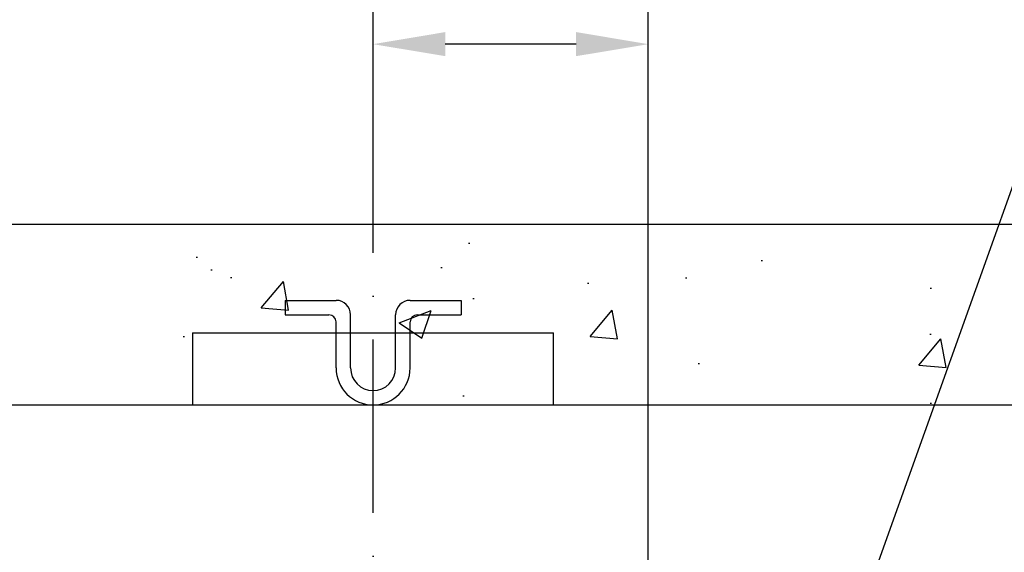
# Model space of a CAD drawing. Header units: millimetres. Extents: x 0 to 16800, y 0 to 11880.
# Tile 23 of 30: x 3418 to 4509, y 10300 to 10891. Entities that reach past the tile are written whole.
import ezdxf

# ---------------------------------------------------------------- set-up
doc = ezdxf.new("R2010")
doc.units = ezdxf.units.MM
doc.header["$LTSCALE"] = 16
doc.header["$PDSIZE"] = -3
doc.linetypes.add('ACAD_ISO10W100', pattern=[18, 12, -3, 0, -3])
for name, color, linetype in [('CONT_35', 2, 'Continuous'), ('CONT_70', 4, 'Continuous'), ('DASHD_25', 1, 'ACAD_ISO10W100'), ('DIM_35', 7, 'Continuous'), ('HATCH_35', 2, 'Continuous'), ('TEXT_35', 2, 'Continuous')]:
    doc.layers.add(name, color=color, linetype=linetype)
doc.styles.add('Arial', font='arial.ttf')
doc.dimstyles.new('KONE_mm', dxfattribs={"dimscale": 40, "dimtxt": 2, "dimasz": 2, "dimexe": 1, "dimexo": 0, "dimgap": 1, "dimtad": 1, "dimdec": 0, "dimrnd": 0.01, "dimzin": 0, "dimdsep": 46, "dimtxsty": 'Arial', "dimsah": 1, "dimcen": 0, "dimclrd": 256, "dimclre": 256, "dimclrt": 256, "dimadec": 1, "dimazin": 2, "dimtfac": 1, "dimtdec": 0, "dimtmove": 0, "dimatfit": 3, "dimfxl": 1, "dimtolj": 1, "dimtzin": 0, "dimarcsym": 0})

# ---------------------------------------------------------------- blocks, each defined once
blk = doc.blocks.new('KONE-SFT-SHAFT_LIFTING_EYE-SIDE')
at = {"layer": 'CONT_35'}
for p, q in [((-97.5, 116), (-97.5, 100)), ((-97.5, 116), (-41, 116)), ((41, 116), (97.5, 116)), ((97.5, 116), (97.5, 100)), ((-97.5, 100), (-49, 100)), ((-25, 41), (-25, 100)), ((25, 41), (25, 100)), ((49, 100), (97.5, 100)), ((-41, 41), (-41, 92)), ((41, 41), (41, 92)), ((-200, 80), (-200, 0)), ((-200, 80), (200, 80)), ((200, 0), (200, 80)), ((-200, 0), (200, 0))]:
    blk.add_line(p, q, dxfattribs=at)
for centre, radius, start, end in [((-41, 100), 16, 0, 90), ((41, 100), 16, 90, 180), ((-49, 92), 8, 0, 90), ((49, 92), 8, 90, 180), ((0, 41), 41, 180, 0), ((0, 41), 25, 180, 0)]:
    blk.add_arc(centre, radius, start, end, dxfattribs=at)
blk = doc.blocks.new('*D736')
at = {"layer": 'Defpoints', "color": 0, "transparency": 16777216}
for p in [(3810, 10863.7), (3810, 10663.7), (4115, 9012.2)]:
    blk.add_point(p, dxfattribs=at)
at = {"layer": 'DIM_35', "lineweight": -2, "transparency": 16777216}
for p, q in [((3810, 10663.7), (3810, 10903.7)), ((4115, 9012.2), (4115, 10903.7)), ((4035, 10863.7), (3890, 10863.7))]:
    blk.add_line(p, q, dxfattribs=at)
at = {"layer": 'DIM_35', "transparency": 16777216}
for points in [[(3890, 10877.1), (3890, 10850.4), (3810, 10863.7)], [(4035, 10877.1), (4035, 10850.4), (4115, 10863.7)]]:
    blk.add_solid(points, dxfattribs=at)
at = {"layer": 'DIM_35', "transparency": 16777216, "insert": (3962.5, 10944.6), "char_height": 80, "attachment_point": 5, "style": 'Arial', "bg_fill": 3, "box_fill_scale": 1.1, "bg_fill_color": 256, "bg_fill_true_color": 13158600, "bg_fill_transparency": 0}
blk.add_mtext('\\A1;305', dxfattribs=at)
blk = doc.blocks.new('_DotSmall')
at = {"color": 0, "linetype": 'ByBlock', "const_width": 0.5}
blk.add_lwpolyline([(-0.0625, 0, 1), (0.0625, 0, 1)], format="xyb", close=True, dxfattribs=at)
blk = doc.blocks.new('T-0008158422_Section_TopShaft_0')
at = {"layer": 'HATCH_35'}
h = blk.add_hatch(dxfattribs=at)
h.set_pattern_fill('AR-CONC', color=256, scale=2)
h.set_pattern_definition([(50, (-100, 0), (364.37, -31.878), [38.1, -419.1]), (355, (-100, 0), (-70.487, 382.114), [30.48, -335.28]), (100.4514, (-69.64, -2.66), (293.882, 350.236), [32.38, -356.18]), (46.184, (-100, 101.6), (542.16, -84.085), [57.15, -628.65]), (96.636, (-54.8, 94.6), (474.81, 494.85), [48.57, -534.27]), (351.184, (-100, 101.6), (474.81, 494.85), [45.72, -502.92]), (21, (-49.2, 76.2), (303.229, -204.53), [38.1, -419.1]), (326, (-49.2, 76.2), (123.604, 368.376), [30.48, -335.28]), (71.4514, (-23.93, 59.16), (426.833, 163.846), [32.38, -356.18]), (37.5, (-100, 0), (6.1772, 169.11), [0, -331.216, 0, -340.36, 0, -336.55]), (7.5, (-100, 0), (133.639, 200.361), [0, -194.056, 0, -323.596, 0, -128.27]), (327.5, (-213.28, 0), (271.1812, -11.4575), [0, -127, 0, -396.24, 0, -525.78]), (317.5, (-264.08, 0), (296.258, 50.853), [0, -165.1, 0, -263.144, 0, -373.38])])
h.paths.add_polyline_path([(865, 741), (865, 941), (1415, 941), (1415, 741)])
h.paths.add_polyline_path([(915, 4441), (915, 4641), (-1115, 4641), (-1115, 4441)])
at = {"layer": 'CONT_70'}
blk.add_lwpolyline([(915, 4441), (915, 4641), (-1115, 4641), (-1115, 4441)], close=True, dxfattribs=at)
at = {"layer": 'DASHD_25'}
blk.add_line((0, 0), (0, 4641), dxfattribs=at)
blk.add_blockref('KONE-SFT-SHAFT_LIFTING_EYE-SIDE', (0, 4441))
at = {"layer": 'TEXT_35', "annotation_type": 0, "has_hookline": 1, "hookline_direction": 0, "text_width": 1259.3}
blk.add_leader([(514.9, 4141), (765, 4841), (845, 4841)], dimstyle='KONE_mm', override={"dimtad": 0, "dimldrblk": 'DotSmall'}, dxfattribs=at)

msp = doc.modelspace()

# ---------------------------------------------------------------- block references
msp.add_blockref('T-0008158422_Section_TopShaft_0', (3810, 6022.7))

# ---------------------------------------------------------------- next in the draw order: dimensions: what is measured, and where the dimension line sits
at = {"layer": 'DIM_35'}
dim = msp.add_linear_dim(base=(3810, 10863.7), p1=(4115, 9012.2), p2=(3810, 10663.7), dimstyle='KONE_mm', override={"dimldrblk": 'DotSmall', "dimtfill": 1}, dxfattribs=at)
dim.commit()
dim.dimension.update_dxf_attribs({"geometry": '*D736', "text_midpoint": (3962.5, 10944.6)})

doc.saveas('drawing.dxf')
